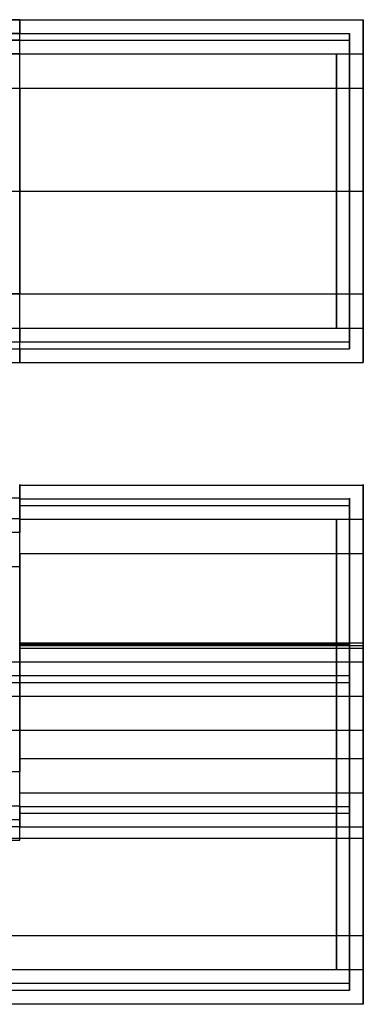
# Model space of a CAD drawing. Header units: millimetres. Extents: x 0 to 20, y -30 to 115.
# Tile 48 of 78: x 12.5 to 15, y 52.91 to 60.09. Entities that reach past the tile are written whole.
import ezdxf

# ---------------------------------------------------------------- set-up
doc = ezdxf.new("R2010")
doc.units = ezdxf.units.MM
doc.header["$MEASUREMENT"] = 0
doc.layers.add('Default', color=7, linetype='Continuous', true_color=0x000000)

msp = doc.modelspace()

# ---------------------------------------------------------------- linework, layer by layer
at = {"layer": 'Default'}
for points, degree in [([(0, 60.0859, 188.8262), (7.5, 60.0859, 188.8262), (15, 60.0859, 188.8262)], 2), ([(12.4979, 60.0859, 173.1021), (7.4989, 60.0859, 173.1021), (2.5, 60.0859, 173.1021)], 2), ([(12.4979, 60.0859, 171.8262), (12.4979, 60.0859, 172.4642), (12.4979, 60.0859, 173.1021)], 2), ([(12.4979, 60.0859, 171.8262), (13.7489, 60.0859, 171.8262), (15, 60.0859, 171.8262)], 2), ([(12.4979, 60.0859, 171.8262), (12.4979, 60.0359, 171.8262), (12.4979, 59.9859, 171.8262)], 2), ([(12.4979, 60.0859, 173.1021), (12.4979, 60.0359, 173.1021), (12.4979, 59.9859, 173.1021)], 2), ([(15, 60.0859, 171.8262), (15, 60.0859, 180.3262), (15, 60.0859, 188.8262)], 2), ([(0.1, 59.9859, 188.8262), (5.0333, 59.9859, 188.8262), (9.9667, 59.9859, 188.8262), (14.9, 59.9859, 188.8262)], 3), ([(12.4979, 59.9859, 173.1021), (7.4989, 59.9859, 173.1021), (2.5, 59.9859, 173.1021)], 2), ([(12.4979, 59.9859, 171.8262), (13.2986, 59.9859, 171.8262), (14.0993, 59.9859, 171.8262), (14.9, 59.9859, 171.8262)], 3), ([(12.4979, 59.9859, 171.8262), (12.4979, 59.9859, 172.4642), (12.4979, 59.9859, 173.1021)], 2), ([(14.9, 59.9859, 188.8262), (14.9, 59.9859, 180.3262), (14.9, 59.9859, 171.8262)], 2), ([(0.1, 59.9359, 188.8262), (5.0333, 59.9359, 188.8262), (9.9667, 59.9359, 188.8262), (14.9, 59.9359, 188.8262)], 3), ([(12.4979, 59.9359, 173.1021), (7.4989, 59.9359, 173.1021), (2.5, 59.9359, 173.1021)], 2), ([(12.4979, 59.9359, 171.8262), (13.2986, 59.9359, 171.8262), (14.0993, 59.9359, 171.8262), (14.9, 59.9359, 171.8262)], 3), ([(12.4979, 59.8359, 171.8262), (12.4979, 59.8859, 171.8262), (12.4979, 59.9359, 171.8262)], 2), ([(12.4979, 59.8359, 173.1021), (12.4979, 59.8859, 173.1021), (12.4979, 59.9359, 173.1021)], 2), ([(12.4979, 59.9359, 171.8262), (12.4979, 59.9359, 172.4642), (12.4979, 59.9359, 173.1021)], 2), ([(14.9, 59.9359, 188.8262), (14.9, 59.9359, 180.3262), (14.9, 59.9359, 171.8262)], 2), ([(0, 59.8359, 188.8262), (7.5, 59.8359, 188.8262), (15, 59.8359, 188.8262)], 2), ([(0.1957, 59.8359, 188.8262), (7.5, 59.8359, 188.8262), (14.8043, 59.8359, 188.8262)], 2), ([(12.4979, 59.8359, 173.1021), (7.4989, 59.8359, 173.1021), (2.5, 59.8359, 173.1021)], 2), ([(12.4979, 59.8359, 173.1021), (7.4989, 59.8359, 173.1021), (2.5, 59.8359, 173.1021)], 2), ([(12.4979, 59.8359, 171.8262), (12.4979, 59.8359, 172.4642), (12.4979, 59.8359, 173.1021)], 2), ([(12.4979, 59.8359, 171.8262), (13.7489, 59.8359, 171.8262), (15, 59.8359, 171.8262)], 2), ([(12.4979, 59.8359, 171.8262), (12.4979, 59.8359, 172.4642), (12.4979, 59.8359, 173.1021)], 2), ([(12.4979, 59.8359, 171.8262), (13.6511, 59.8359, 171.8262), (14.8043, 59.8359, 171.8262)], 2), ([(14.8043, 59.8359, 188.8262), (14.8043, 59.8359, 180.3262), (14.8043, 59.8359, 171.8262)], 2), ([(15, 59.8359, 188.8262), (15, 59.8359, 180.3262), (15, 59.8359, 171.8262)], 2), ([(0, 59.5859, 188.8262), (7.5, 59.5859, 188.8262), (15, 59.5859, 188.8262)], 2), ([(0.1957, 59.5859, 188.8262), (7.5, 59.5859, 188.8262), (14.8043, 59.5859, 188.8262)], 2), ([(2.5, 59.5859, 173.1021), (7.4989, 59.5859, 173.1021), (12.4979, 59.5859, 173.1021)], 2), ([(2.5, 59.5859, 173.1021), (7.4989, 59.5859, 173.1021), (12.4979, 59.5859, 173.1021)], 2), ([(12.4979, 59.5859, 173.1021), (12.4979, 59.5859, 172.4642), (12.4979, 59.5859, 171.8262)], 2), ([(12.4979, 59.5859, 171.8262), (13.6511, 59.5859, 171.8262), (14.8043, 59.5859, 171.8262)], 2), ([(12.4979, 59.5859, 173.1021), (12.4979, 59.5859, 172.4642), (12.4979, 59.5859, 171.8262)], 2), ([(12.4979, 59.5859, 171.8262), (13.7489, 59.5859, 171.8262), (15, 59.5859, 171.8262)], 2), ([(14.8043, 59.5859, 171.8262), (14.8043, 59.5859, 180.3262), (14.8043, 59.5859, 188.8262)], 2), ([(15, 59.5859, 171.8262), (15, 59.5859, 180.3262), (15, 59.5859, 188.8262)], 2), ([(0, 58.8359, 189.3262), (7.5, 58.8359, 189.3262), (15, 58.8359, 189.3262)], 2), ([(12.4979, 58.8359, 170.5762), (13.7489, 58.8359, 170.5762), (15, 58.8359, 170.5762)], 2), ([(12.4979, 58.8359, 170.8262), (13.7489, 58.8359, 170.8262), (15, 58.8359, 170.8262)], 2), ([(12.4979, 58.8359, 170.6762), (13.2986, 58.8359, 170.6762), (14.0993, 58.8359, 170.6762), (14.9, 58.8359, 170.6762)], 3), ([(12.4979, 58.8359, 170.7262), (13.2986, 58.8359, 170.7262), (14.0993, 58.8359, 170.7262), (14.9, 58.8359, 170.7262)], 3), ([(12.4979, 58.8359, 170.6762), (12.4979, 58.8359, 170.6262), (12.4979, 58.8359, 170.5762)], 2), ([(12.4979, 58.8359, 170.7262), (12.4979, 58.8359, 170.7762), (12.4979, 58.8359, 170.8262)], 2), ([(12.4979, 58.8359, 170.8262), (13.6511, 58.8359, 170.8262), (14.8043, 58.8359, 170.8262)], 2), ([(12.4979, 58.8359, 171.0762), (13.6511, 58.8359, 171.0762), (14.8043, 58.8359, 171.0762)], 2), ([(12.4979, 58.8359, 171.0762), (13.7489, 58.8359, 171.0762), (15, 58.8359, 171.0762)], 2), ([(0, 58.0859, 188.8262), (7.5, 58.0859, 188.8262), (15, 58.0859, 188.8262)], 2), ([(0.1957, 58.0859, 188.8262), (7.5, 58.0859, 188.8262), (14.8043, 58.0859, 188.8262)], 2), ([(12.4979, 58.0859, 173.1021), (7.4989, 58.0859, 173.1021), (2.5, 58.0859, 173.1021)], 2), ([(12.4979, 58.0859, 173.1021), (7.4989, 58.0859, 173.1021), (2.5, 58.0859, 173.1021)], 2), ([(12.4979, 58.0859, 171.8262), (12.4979, 58.0859, 172.4642), (12.4979, 58.0859, 173.1021)], 2), ([(12.4979, 58.0859, 171.8262), (13.6511, 58.0859, 171.8262), (14.8043, 58.0859, 171.8262)], 2), ([(12.4979, 58.0859, 171.8262), (12.4979, 58.0859, 172.4642), (12.4979, 58.0859, 173.1021)], 2), ([(12.4979, 58.0859, 171.8262), (13.7489, 58.0859, 171.8262), (15, 58.0859, 171.8262)], 2), ([(14.8043, 58.0859, 188.8262), (14.8043, 58.0859, 180.3262), (14.8043, 58.0859, 171.8262)], 2), ([(15, 58.0859, 188.8262), (15, 58.0859, 180.3262), (15, 58.0859, 171.8262)], 2), ([(0, 57.8359, 188.8262), (7.5, 57.8359, 188.8262), (15, 57.8359, 188.8262)], 2), ([(0.1957, 57.8359, 188.8262), (7.5, 57.8359, 188.8262), (14.8043, 57.8359, 188.8262)], 2), ([(2.5, 57.8359, 173.1021), (7.4989, 57.8359, 173.1021), (12.4979, 57.8359, 173.1021)], 2), ([(2.5, 57.8359, 173.1021), (7.4989, 57.8359, 173.1021), (12.4979, 57.8359, 173.1021)], 2), ([(12.4979, 57.8359, 173.1021), (12.4979, 57.8359, 172.4642), (12.4979, 57.8359, 171.8262)], 2), ([(12.4979, 57.8359, 171.8262), (13.7489, 57.8359, 171.8262), (15, 57.8359, 171.8262)], 2), ([(12.4979, 57.7359, 171.8262), (12.4979, 57.7859, 171.8262), (12.4979, 57.8359, 171.8262)], 2), ([(12.4979, 57.8359, 173.1021), (12.4979, 57.7859, 173.1021), (12.4979, 57.7359, 173.1021)], 2), ([(12.4979, 57.8359, 173.1021), (12.4979, 57.8359, 172.4642), (12.4979, 57.8359, 171.8262)], 2), ([(12.4979, 57.8359, 171.8262), (13.6511, 57.8359, 171.8262), (14.8043, 57.8359, 171.8262)], 2), ([(14.8043, 57.8359, 171.8262), (14.8043, 57.8359, 180.3262), (14.8043, 57.8359, 188.8262)], 2), ([(15, 57.8359, 171.8262), (15, 57.8359, 180.3262), (15, 57.8359, 188.8262)], 2), ([(0.1, 57.7359, 188.8262), (5.0333, 57.7359, 188.8262), (9.9667, 57.7359, 188.8262), (14.9, 57.7359, 188.8262)], 3), ([(2.5, 57.7359, 173.1021), (7.4989, 57.7359, 173.1021), (12.4979, 57.7359, 173.1021)], 2), ([(12.4979, 57.7359, 171.8262), (13.2986, 57.7359, 171.8262), (14.0993, 57.7359, 171.8262), (14.9, 57.7359, 171.8262)], 3), ([(12.4979, 57.7359, 173.1021), (12.4979, 57.7359, 172.4642), (12.4979, 57.7359, 171.8262)], 2), ([(14.9, 57.7359, 171.8262), (14.9, 57.7359, 180.3262), (14.9, 57.7359, 188.8262)], 2), ([(0.1, 57.6859, 188.8262), (5.0333, 57.6859, 188.8262), (9.9667, 57.6859, 188.8262), (14.9, 57.6859, 188.8262)], 3), ([(2.5, 57.6859, 173.1021), (7.4989, 57.6859, 173.1021), (12.4979, 57.6859, 173.1021)], 2), ([(12.4979, 57.6859, 171.8262), (13.2986, 57.6859, 171.8262), (14.0993, 57.6859, 171.8262), (14.9, 57.6859, 171.8262)], 3), ([(12.4979, 57.6859, 171.8262), (12.4979, 57.6359, 171.8262), (12.4979, 57.5859, 171.8262)], 2), ([(12.4979, 57.5859, 173.1021), (12.4979, 57.6359, 173.1021), (12.4979, 57.6859, 173.1021)], 2), ([(12.4979, 57.6859, 173.1021), (12.4979, 57.6859, 172.4642), (12.4979, 57.6859, 171.8262)], 2), ([(14.9, 57.6859, 171.8262), (14.9, 57.6859, 180.3262), (14.9, 57.6859, 188.8262)], 2), ([(0, 57.5859, 188.8262), (7.5, 57.5859, 188.8262), (15, 57.5859, 188.8262)], 2), ([(2.5, 57.5859, 173.1021), (7.4989, 57.5859, 173.1021), (12.4979, 57.5859, 173.1021)], 2), ([(12.4979, 57.5859, 173.1021), (12.4979, 57.5859, 172.4642), (12.4979, 57.5859, 171.8262)], 2), ([(12.4979, 57.5859, 171.8262), (13.7489, 57.5859, 171.8262), (15, 57.5859, 171.8262)], 2), ([(15, 57.5859, 188.8262), (15, 57.5859, 180.3262), (15, 57.5859, 171.8262)], 2), ([(12.4979, 56.6931, 212.8712), (12.4979, 56.6447, 213.5073), (12.4979, 56.5963, 214.1435)], 2), ([(12.4979, 56.6931, 212.8712), (13.7489, 56.6931, 212.8712), (15, 56.6931, 212.8712)], 2), ([(12.4979, 56.6931, 212.8712), (12.4979, 56.6432, 212.8674), (12.4979, 56.5934, 212.8636)], 2), ([(15, 56.6931, 212.8712), (15, 56.0482, 221.3467), (15, 55.4032, 229.8222)], 2), ([(12.4979, 56.5963, 214.1435), (7.4989, 56.5963, 214.1435), (2.5, 56.5963, 214.1435)], 2), ([(12.4979, 56.5963, 214.1435), (12.4979, 56.5464, 214.1397), (12.4979, 56.4966, 214.1359)], 2), ([(12.4979, 56.5934, 212.8636), (13.2986, 56.5934, 212.8636), (14.0993, 56.5934, 212.8636), (14.9, 56.5934, 212.8636)], 3), ([(12.4979, 56.5934, 212.8636), (12.4979, 56.545, 213.4997), (12.4979, 56.4966, 214.1359)], 2), ([(14.9, 55.3035, 229.8146), (14.9, 55.9484, 221.3391), (14.9, 56.5934, 212.8636)], 2), ([(12.4979, 56.5435, 212.8598), (13.2986, 56.5435, 212.8598), (14.0993, 56.5435, 212.8598), (14.9, 56.5435, 212.8598)], 3), ([(12.4979, 56.4438, 212.8522), (12.4979, 56.4937, 212.856), (12.4979, 56.5435, 212.8598)], 2), ([(12.4979, 56.5435, 212.8598), (12.4979, 56.4951, 213.4959), (12.4979, 56.4467, 214.1321)], 2), ([(14.9, 55.2537, 229.8108), (14.9, 55.8986, 221.3353), (14.9, 56.5435, 212.8598)], 2), ([(12.4979, 56.4467, 214.1321), (7.4989, 56.4467, 214.1321), (2.5, 56.4467, 214.1321)], 2), ([(12.4979, 56.347, 214.1245), (12.4979, 56.3968, 214.1283), (12.4979, 56.4467, 214.1321)], 2), ([(12.4979, 56.4438, 212.8522), (12.4979, 56.3954, 213.4884), (12.4979, 56.347, 214.1245)], 2), ([(12.4979, 56.4438, 212.8522), (13.7489, 56.4438, 212.8522), (15, 56.4438, 212.8522)], 2), ([(12.4979, 56.4438, 212.8522), (12.4979, 56.3954, 213.4884), (12.4979, 56.347, 214.1245)], 2), ([(12.4979, 56.4438, 212.8522), (13.6511, 56.4438, 212.8522), (14.8043, 56.4438, 212.8522)], 2), ([(14.8043, 55.1539, 229.8032), (14.8043, 55.7989, 221.3277), (14.8043, 56.4438, 212.8522)], 2), ([(15, 55.1539, 229.8032), (15, 55.7989, 221.3277), (15, 56.4438, 212.8522)], 2), ([(12.4979, 56.347, 214.1245), (7.4989, 56.347, 214.1245), (2.5, 56.347, 214.1245)], 2), ([(12.4979, 56.347, 214.1245), (7.4989, 56.347, 214.1245), (2.5, 56.347, 214.1245)], 2), ([(12.4979, 56.0977, 214.1055), (12.4979, 56.1461, 213.4694), (12.4979, 56.1945, 212.8333)], 2), ([(12.4979, 56.1945, 212.8333), (13.6511, 56.1945, 212.8333), (14.8043, 56.1945, 212.8333)], 2), ([(12.4979, 56.0977, 214.1055), (12.4979, 56.1461, 213.4694), (12.4979, 56.1945, 212.8333)], 2), ([(12.4979, 56.1945, 212.8333), (13.7489, 56.1945, 212.8333), (15, 56.1945, 212.8333)], 2), ([(14.8043, 56.1945, 212.8333), (14.8043, 55.5496, 221.3088), (14.8043, 54.9047, 229.7843)], 2), ([(15, 56.1945, 212.8333), (15, 55.5496, 221.3088), (15, 54.9047, 229.7843)], 2), ([(2.5, 56.0977, 214.1055), (7.4989, 56.0977, 214.1055), (12.4979, 56.0977, 214.1055)], 2), ([(2.5, 56.0977, 214.1055), (7.4989, 56.0977, 214.1055), (12.4979, 56.0977, 214.1055)], 2), ([(12.4979, 55.5415, 211.53), (13.7489, 55.5415, 211.53), (15, 55.5415, 211.53)], 2), ([(12.4979, 55.5339, 211.6297), (12.4979, 55.5377, 211.5798), (12.4979, 55.5415, 211.53)], 2), ([(12.4979, 55.5339, 211.6297), (13.2986, 55.5339, 211.6297), (14.0993, 55.5339, 211.6297), (14.9, 55.5339, 211.6297)], 3), ([(12.4979, 55.5301, 211.6795), (13.2986, 55.5301, 211.6795), (14.0993, 55.5301, 211.6795), (14.9, 55.5301, 211.6795)], 3), ([(12.4979, 55.5301, 211.6795), (12.4979, 55.5263, 211.7294), (12.4979, 55.5226, 211.7792)], 2), ([(12.4979, 55.5226, 211.7792), (13.7489, 55.5226, 211.7792), (15, 55.5226, 211.7792)], 2), ([(12.4979, 55.5226, 211.7792), (13.6511, 55.5226, 211.7792), (14.8043, 55.5226, 211.7792)], 2), ([(12.4979, 55.5036, 212.0285), (13.6511, 55.5036, 212.0285), (14.8043, 55.5036, 212.0285)], 2), ([(12.4979, 55.5036, 212.0285), (13.7489, 55.5036, 212.0285), (15, 55.5036, 212.0285)], 2), ([(0, 55.4032, 229.8222), (7.5, 55.4032, 229.8222), (15, 55.4032, 229.8222)], 2), ([(0.1, 55.3035, 229.8146), (5.0333, 55.3035, 229.8146), (9.9667, 55.3035, 229.8146), (14.9, 55.3035, 229.8146)], 3), ([(0.1, 55.2537, 229.8108), (5.0333, 55.2537, 229.8108), (9.9667, 55.2537, 229.8108), (14.9, 55.2537, 229.8108)], 3), ([(0, 55.1539, 229.8032), (7.5, 55.1539, 229.8032), (15, 55.1539, 229.8032)], 2), ([(0.1957, 55.1539, 229.8032), (7.5, 55.1539, 229.8032), (14.8043, 55.1539, 229.8032)], 2), ([(0, 54.9047, 229.7843), (7.5, 54.9047, 229.7843), (15, 54.9047, 229.7843)], 2), ([(0.1957, 54.9047, 229.7843), (7.5, 54.9047, 229.7843), (14.8043, 54.9047, 229.7843)], 2), ([(12.4979, 54.6988, 212.7194), (12.4979, 54.6504, 213.3556), (12.4979, 54.602, 213.9917)], 2), ([(12.4979, 54.6988, 212.7194), (13.6511, 54.6988, 212.7194), (14.8043, 54.6988, 212.7194)], 2), ([(12.4979, 54.6988, 212.7194), (12.4979, 54.6504, 213.3556), (12.4979, 54.602, 213.9917)], 2), ([(12.4979, 54.6988, 212.7194), (13.7489, 54.6988, 212.7194), (15, 54.6988, 212.7194)], 2), ([(14.8043, 53.409, 229.6704), (14.8043, 54.0539, 221.1949), (14.8043, 54.6988, 212.7194)], 2), ([(15, 53.409, 229.6704), (15, 54.0539, 221.1949), (15, 54.6988, 212.7194)], 2), ([(12.4979, 54.602, 213.9917), (7.4989, 54.602, 213.9917), (2.5, 54.602, 213.9917)], 2), ([(12.4979, 54.602, 213.9917), (7.4989, 54.602, 213.9917), (2.5, 54.602, 213.9917)], 2), ([(12.4979, 54.3528, 213.9727), (12.4979, 54.4012, 213.3366), (12.4979, 54.4496, 212.7005)], 2), ([(12.4979, 54.4496, 212.7005), (13.7489, 54.4496, 212.7005), (15, 54.4496, 212.7005)], 2), ([(12.4979, 54.3499, 212.6929), (12.4979, 54.3997, 212.6967), (12.4979, 54.4496, 212.7005)], 2), ([(12.4979, 54.3528, 213.9727), (12.4979, 54.4012, 213.3366), (12.4979, 54.4496, 212.7005)], 2), ([(12.4979, 54.4496, 212.7005), (13.6511, 54.4496, 212.7005), (14.8043, 54.4496, 212.7005)], 2), ([(14.8043, 54.4496, 212.7005), (14.8043, 53.8046, 221.176), (14.8043, 53.1597, 229.6515)], 2), ([(15, 54.4496, 212.7005), (15, 53.8046, 221.176), (15, 53.1597, 229.6515)], 2), ([(2.5, 54.3528, 213.9727), (7.4989, 54.3528, 213.9727), (12.4979, 54.3528, 213.9727)], 2), ([(2.5, 54.3528, 213.9727), (7.4989, 54.3528, 213.9727), (12.4979, 54.3528, 213.9727)], 2), ([(12.4979, 54.3528, 213.9727), (12.4979, 54.3029, 213.969), (12.4979, 54.253, 213.9652)], 2), ([(12.4979, 54.3499, 212.6929), (13.2986, 54.3499, 212.6929), (14.0993, 54.3499, 212.6929), (14.9, 54.3499, 212.6929)], 3), ([(12.4979, 54.253, 213.9652), (12.4979, 54.3014, 213.329), (12.4979, 54.3499, 212.6929)], 2), ([(14.9, 54.3499, 212.6929), (14.9, 53.7049, 221.1684), (14.9, 53.06, 229.6439)], 2), ([(12.4979, 54.3, 212.6891), (13.2986, 54.3, 212.6891), (14.0993, 54.3, 212.6891), (14.9, 54.3, 212.6891)], 3), ([(12.4979, 54.3, 212.6891), (12.4979, 54.2501, 212.6853), (12.4979, 54.2003, 212.6815)], 2), ([(12.4979, 54.2032, 213.9614), (12.4979, 54.2516, 213.3252), (12.4979, 54.3, 212.6891)], 2), ([(14.9, 54.3, 212.6891), (14.9, 53.6551, 221.1646), (14.9, 53.0101, 229.6401)], 2), ([(2.5, 54.253, 213.9652), (7.4989, 54.253, 213.9652), (12.4979, 54.253, 213.9652)], 2), ([(2.5, 54.2032, 213.9614), (7.4989, 54.2032, 213.9614), (12.4979, 54.2032, 213.9614)], 2), ([(12.4979, 54.1035, 213.9538), (12.4979, 54.1533, 213.9576), (12.4979, 54.2032, 213.9614)], 2), ([(12.4979, 54.1035, 213.9538), (12.4979, 54.1519, 213.3176), (12.4979, 54.2003, 212.6815)], 2), ([(12.4979, 54.2003, 212.6815), (13.7489, 54.2003, 212.6815), (15, 54.2003, 212.6815)], 2), ([(15, 52.9104, 229.6325), (15, 53.5554, 221.157), (15, 54.2003, 212.6815)], 2), ([(0, 54.1189, 230.2259), (7.5, 54.1189, 230.2259), (15, 54.1189, 230.2259)], 2), ([(2.5, 54.1035, 213.9538), (7.4989, 54.1035, 213.9538), (12.4979, 54.1035, 213.9538)], 2), ([(0, 53.409, 229.6704), (7.5, 53.409, 229.6704), (15, 53.409, 229.6704)], 2), ([(0.1957, 53.409, 229.6704), (7.5, 53.409, 229.6704), (14.8043, 53.409, 229.6704)], 2), ([(0, 53.1597, 229.6515), (7.5, 53.1597, 229.6515), (15, 53.1597, 229.6515)], 2), ([(0.1957, 53.1597, 229.6515), (7.5, 53.1597, 229.6515), (14.8043, 53.1597, 229.6515)], 2), ([(0.1, 53.06, 229.6439), (5.0333, 53.06, 229.6439), (9.9667, 53.06, 229.6439), (14.9, 53.06, 229.6439)], 3), ([(0.1, 53.0101, 229.6401), (5.0333, 53.0101, 229.6401), (9.9667, 53.0101, 229.6401), (14.9, 53.0101, 229.6401)], 3), ([(0, 52.9104, 229.6325), (7.5, 52.9104, 229.6325), (15, 52.9104, 229.6325)], 2)]:
    msp.add_open_spline(points, degree=degree, dxfattribs=at)
for points, weights in [([(12.4979, 58.8359, 170.5762), (12.4979, 60.0859, 170.5762), (12.4979, 60.0859, 171.8262)], [1, 0.707106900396, 1]), ([(15, 58.8359, 170.5762), (15, 60.0859, 170.5762), (15, 60.0859, 171.8262)], [1, 0.707106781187, 1]), ([(12.4979, 58.8359, 170.6762), (12.4979, 59.9859, 170.6762), (12.4979, 59.9859, 171.8262)], [1, 0.707106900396, 1]), ([(14.9, 59.9859, 171.8262), (14.9, 59.9859, 170.6762), (14.9, 58.8359, 170.6762)], [1, 0.707106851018, 0.999999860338]), ([(12.4979, 58.8359, 170.7262), (12.4979, 59.9359, 170.7262), (12.4979, 59.9359, 171.8262)], [1, 0.707106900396, 1]), ([(14.9, 59.9359, 171.8262), (14.9, 59.9359, 170.7262), (14.9, 58.8359, 170.7262)], [0.999999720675, 0.70710699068, 0.999999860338]), ([(12.4979, 58.8359, 170.8262), (12.4979, 59.8359, 170.8262), (12.4979, 59.8359, 171.8262)], [1, 0.707106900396, 1]), ([(12.4979, 58.8359, 170.8262), (12.4979, 59.8359, 170.8262), (12.4979, 59.8359, 171.8262)], [0.999999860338, 0.707106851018, 1]), ([(14.8043, 59.8359, 171.8262), (14.8043, 59.8359, 170.8262), (14.8043, 58.8359, 170.8262)], [1, 0.707106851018, 0.999999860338]), ([(15, 59.8359, 171.8262), (15, 59.8359, 170.8262), (15, 58.8359, 170.8262)], [1, 0.707106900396, 1]), ([(12.4979, 59.5859, 171.8262), (12.4979, 59.5859, 171.0762), (12.4979, 58.8359, 171.0762)], [0.999999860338, 0.707106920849, 0.999999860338]), ([(12.4979, 59.5859, 171.8262), (12.4979, 59.5859, 171.0762), (12.4979, 58.8359, 171.0762)], [0.999999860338, 0.707106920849, 0.999999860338]), ([(14.8043, 58.8359, 171.0762), (14.8043, 59.5859, 171.0762), (14.8043, 59.5859, 171.8262)], [0.999999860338, 0.707106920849, 0.999999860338]), ([(15, 58.8359, 171.0762), (15, 59.5859, 171.0762), (15, 59.5859, 171.8262)], [0.999999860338, 0.707106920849, 0.999999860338]), ([(12.4979, 57.5859, 171.8262), (12.4979, 57.5859, 170.5762), (12.4979, 58.8359, 170.5762)], [1, 0.707106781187, 1]), ([(12.4979, 57.6859, 171.8262), (12.4979, 57.6859, 170.6762), (12.4979, 58.8359, 170.6762)], [1, 0.707106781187, 1]), ([(12.4979, 57.8359, 171.8262), (12.4979, 57.8359, 170.8262), (12.4979, 58.8359, 170.8262)], [1, 0.707106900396, 1]), ([(12.4979, 57.7359, 171.8262), (12.4979, 57.7359, 170.7262), (12.4979, 58.8359, 170.7262)], [1, 0.707106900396, 1]), ([(12.4979, 57.8359, 171.8262), (12.4979, 57.8359, 170.8262), (12.4979, 58.8359, 170.8262)], [0.999999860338, 0.707106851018, 1]), ([(12.4979, 58.8359, 171.0762), (12.4979, 58.0859, 171.0762), (12.4979, 58.0859, 171.8262)], [1, 0.707106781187, 1]), ([(12.4979, 58.8359, 171.0762), (12.4979, 58.0859, 171.0762), (12.4979, 58.0859, 171.8262)], [0.999999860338, 0.707106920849, 0.999999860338]), ([(14.8043, 58.8359, 170.8262), (14.8043, 57.8359, 170.8262), (14.8043, 57.8359, 171.8262)], [1, 0.707106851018, 0.999999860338]), ([(14.8043, 58.0859, 171.8262), (14.8043, 58.0859, 171.0762), (14.8043, 58.8359, 171.0762)], [1, 0.707106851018, 0.999999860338]), ([(14.9, 58.8359, 170.6762), (14.9, 57.6859, 170.6762), (14.9, 57.6859, 171.8262)], [0.999999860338, 0.707106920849, 0.999999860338]), ([(14.9, 58.8359, 170.7262), (14.9, 57.7359, 170.7262), (14.9, 57.7359, 171.8262)], [0.999999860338, 0.707106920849, 0.999999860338]), ([(15, 57.5859, 171.8262), (15, 57.5859, 170.5762), (15, 58.8359, 170.5762)], [1, 0.707106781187, 1]), ([(15, 58.8359, 170.8262), (15, 57.8359, 170.8262), (15, 57.8359, 171.8262)], [1, 0.707106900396, 1]), ([(15, 58.0859, 171.8262), (15, 58.0859, 171.0762), (15, 58.8359, 171.0762)], [1, 0.707106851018, 0.999999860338]), ([(12.4979, 55.5415, 211.53), (12.4979, 56.7879, 211.6248), (12.4979, 56.6931, 212.8712)], [1, 0.707106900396, 1]), ([(15, 55.5415, 211.53), (15, 56.7879, 211.6248), (15, 56.6931, 212.8712)], [1, 0.707106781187, 1]), ([(12.4979, 55.5339, 211.6297), (12.4979, 56.6806, 211.7169), (12.4979, 56.5934, 212.8636)], [1, 0.707106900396, 1]), ([(14.9, 56.5934, 212.8636), (14.9, 56.6806, 211.7169), (14.9, 55.5339, 211.6297)], [1, 0.707106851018, 0.999999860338]), ([(12.4979, 55.5301, 211.6795), (12.4979, 56.627, 211.763), (12.4979, 56.5435, 212.8598)], [1, 0.707106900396, 1]), ([(14.9, 56.5435, 212.8598), (14.9, 56.627, 211.763), (14.9, 55.5301, 211.6795)], [0.999999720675, 0.70710699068, 0.999999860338]), ([(12.4979, 55.5226, 211.7792), (12.4979, 56.5197, 211.8551), (12.4979, 56.4438, 212.8522)], [1, 0.707106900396, 1]), ([(12.4979, 55.5226, 211.7792), (12.4979, 56.5197, 211.8551), (12.4979, 56.4438, 212.8522)], [0.999999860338, 0.707106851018, 1]), ([(14.8043, 56.4438, 212.8522), (14.8043, 56.5197, 211.8551), (14.8043, 55.5226, 211.7792)], [1, 0.707106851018, 0.999999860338]), ([(15, 56.4438, 212.8522), (15, 56.5197, 211.8551), (15, 55.5226, 211.7792)], [1, 0.707106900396, 1]), ([(12.4979, 56.1945, 212.8333), (12.4979, 56.2514, 212.0854), (12.4979, 55.5036, 212.0285)], [0.999999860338, 0.707106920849, 0.999999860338]), ([(12.4979, 56.1945, 212.8333), (12.4979, 56.2514, 212.0854), (12.4979, 55.5036, 212.0285)], [0.999999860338, 0.707106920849, 0.999999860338]), ([(14.8043, 55.5036, 212.0285), (14.8043, 56.2514, 212.0854), (14.8043, 56.1945, 212.8333)], [0.999999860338, 0.707106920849, 0.999999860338]), ([(15, 55.5036, 212.0285), (15, 56.2514, 212.0854), (15, 56.1945, 212.8333)], [0.999999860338, 0.707106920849, 0.999999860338]), ([(12.4979, 54.2003, 212.6815), (12.4979, 54.2951, 211.4351), (12.4979, 55.5415, 211.53)], [1, 0.707106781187, 1]), ([(12.4979, 54.3, 212.6891), (12.4979, 54.3872, 211.5424), (12.4979, 55.5339, 211.6297)], [1, 0.707106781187, 1]), ([(12.4979, 54.3499, 212.6929), (12.4979, 54.4333, 211.5961), (12.4979, 55.5301, 211.6795)], [1, 0.707106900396, 1]), ([(12.4979, 54.4496, 212.7005), (12.4979, 54.5254, 211.7034), (12.4979, 55.5226, 211.7792)], [1, 0.707106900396, 1]), ([(12.4979, 54.4496, 212.7005), (12.4979, 54.5254, 211.7034), (12.4979, 55.5226, 211.7792)], [0.999999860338, 0.707106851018, 1]), ([(12.4979, 55.5036, 212.0285), (12.4979, 54.7557, 211.9716), (12.4979, 54.6988, 212.7194)], [1, 0.707106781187, 1]), ([(12.4979, 55.5036, 212.0285), (12.4979, 54.7557, 211.9716), (12.4979, 54.6988, 212.7194)], [0.999999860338, 0.707106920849, 0.999999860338]), ([(14.8043, 55.5226, 211.7792), (14.8043, 54.5254, 211.7034), (14.8043, 54.4496, 212.7005)], [1, 0.707106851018, 0.999999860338]), ([(14.8043, 54.6988, 212.7194), (14.8043, 54.7557, 211.9716), (14.8043, 55.5036, 212.0285)], [1, 0.707106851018, 0.999999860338]), ([(14.9, 55.5339, 211.6297), (14.9, 54.3872, 211.5424), (14.9, 54.3, 212.6891)], [0.999999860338, 0.707106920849, 0.999999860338]), ([(14.9, 55.5301, 211.6795), (14.9, 54.4333, 211.5961), (14.9, 54.3499, 212.6929)], [0.999999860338, 0.707106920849, 0.999999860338]), ([(15, 54.2003, 212.6815), (15, 54.2951, 211.4351), (15, 55.5415, 211.53)], [1, 0.707106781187, 1]), ([(15, 55.5226, 211.7792), (15, 54.5254, 211.7034), (15, 54.4496, 212.7005)], [1, 0.707106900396, 1]), ([(15, 54.6988, 212.7194), (15, 54.7557, 211.9716), (15, 55.5036, 212.0285)], [1, 0.707106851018, 0.999999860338])]:
    msp.add_rational_spline(points, weights, degree=2, dxfattribs=at)
for points, weights, knots in [([(15, 60.0859, 188.8262), (15, 60.0859, 190.0762), (15, 58.8359, 190.0762), (15, 57.5859, 190.0762), (15, 57.5859, 188.8262)], [1, 0.707106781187, 1, 0.707106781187, 1], [18.570796, 18.570796, 18.570796, 20.141593, 20.141593, 21.712389, 21.712389, 21.712389]), ([(14.9, 57.6859, 188.8262), (14.9, 57.6859, 189.9762), (14.9, 58.8359, 189.9762), (14.9, 59.9859, 189.9762), (14.9, 59.9859, 188.8262)], [1, 0.707106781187, 1, 0.707106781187, 1], [-21.712389, -21.712389, -21.712389, -20.141593, -20.141593, -18.570796, -18.570796, -18.570796]), ([(14.9, 57.7359, 188.8262), (14.9, 57.7359, 189.9262), (14.9, 58.8359, 189.9262), (14.9, 59.9359, 189.9262), (14.9, 59.9359, 188.8262)], [1, 0.707106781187, 1, 0.707106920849, 0.999999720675], [-20.865739, -20.865739, -20.865739, -19.356194, -19.356194, -17.84665, -17.84665, -17.84665]), ([(14.8043, 57.8359, 188.8262), (14.8043, 57.8359, 189.8262), (14.8043, 58.8359, 189.8262), (14.8043, 59.8359, 189.8262), (14.8043, 59.8359, 188.8262)], [1, 0.707106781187, 1, 0.707106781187, 1], [-20.865739, -20.865739, -20.865739, -19.356194, -19.356194, -17.84665, -17.84665, -17.84665]), ([(15, 57.8359, 188.8262), (15, 57.8359, 189.8262), (15, 58.8359, 189.8262), (15, 59.8359, 189.8262), (15, 59.8359, 188.8262)], [1, 0.707106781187, 1, 0.707106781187, 1], [-20.865739, -20.865739, -20.865739, -19.356194, -19.356194, -17.84665, -17.84665, -17.84665]), ([(14.8043, 59.5859, 188.8262), (14.8043, 59.5859, 189.5762), (14.8043, 58.8359, 189.5762), (14.8043, 58.0859, 189.5762), (14.8043, 58.0859, 188.8262)], [0.999999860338, 0.707106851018, 1, 0.707106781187, 1], [-61.271428, -61.271428, -61.271428, -59.63938, -59.63938, -58.007332, -58.007332, -58.007332]), ([(15, 59.5859, 188.8262), (15, 59.5859, 189.5762), (15, 58.8359, 189.5762), (15, 58.0859, 189.5762), (15, 58.0859, 188.8262)], [0.999999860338, 0.707106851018, 1, 0.707106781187, 1], [-61.271428, -61.271428, -61.271428, -59.63938, -59.63938, -58.007332, -58.007332, -58.007332]), ([(15, 58.8359, 189.3262), (15, 59.3359, 189.3262), (15, 59.3359, 188.8262), (15, 59.3359, 188.3262), (15, 58.8359, 188.3262), (15, 58.3359, 188.3262), (15, 58.3359, 188.8262), (15, 58.3359, 189.3262), (15, 58.8359, 189.3262)], [1, 0.707106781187, 1, 0.707106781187, 1, 0.707106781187, 1, 0.707106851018, 0.999999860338], [0, 0, 0, 1.178097, 1.178097, 2.356195, 2.356195, 3.534292, 3.534292, 4.712389, 4.712389, 4.712389]), ([(15, 55.4032, 229.8222), (15, 55.3084, 231.0686), (15, 54.062, 230.9737), (15, 52.8156, 230.8789), (15, 52.9104, 229.6325)], [1, 0.707106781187, 1, 0.707106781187, 1], [18.570796, 18.570796, 18.570796, 20.141593, 20.141593, 21.712389, 21.712389, 21.712389]), ([(14.9, 53.0101, 229.6401), (14.9, 52.9229, 230.7868), (14.9, 54.0696, 230.874), (14.9, 55.2163, 230.9613), (14.9, 55.3035, 229.8146)], [1, 0.707106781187, 1, 0.707106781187, 1], [-21.712389, -21.712389, -21.712389, -20.141593, -20.141593, -18.570796, -18.570796, -18.570796]), ([(14.9, 53.06, 229.6439), (14.9, 52.9765, 230.7407), (14.9, 54.0734, 230.8242), (14.9, 55.1702, 230.9076), (14.9, 55.2537, 229.8108)], [1, 0.707106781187, 1, 0.707106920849, 0.999999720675], [-20.865739, -20.865739, -20.865739, -19.356194, -19.356194, -17.84665, -17.84665, -17.84665]), ([(14.8043, 53.1597, 229.6515), (14.8043, 53.0838, 230.6486), (14.8043, 54.081, 230.7245), (14.8043, 55.0781, 230.8003), (14.8043, 55.1539, 229.8032)], [1, 0.707106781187, 1, 0.707106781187, 1], [-20.865739, -20.865739, -20.865739, -19.356194, -19.356194, -17.84665, -17.84665, -17.84665]), ([(15, 53.1597, 229.6515), (15, 53.0838, 230.6486), (15, 54.081, 230.7245), (15, 55.0781, 230.8003), (15, 55.1539, 229.8032)], [1, 0.707106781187, 1, 0.707106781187, 1], [-20.865739, -20.865739, -20.865739, -19.356194, -19.356194, -17.84665, -17.84665, -17.84665]), ([(14.8043, 54.9047, 229.7843), (14.8043, 54.8478, 230.5321), (14.8043, 54.0999, 230.4752), (14.8043, 53.3521, 230.4183), (14.8043, 53.409, 229.6704)], [0.999999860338, 0.707106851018, 1, 0.707106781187, 1], [-61.271428, -61.271428, -61.271428, -59.63938, -59.63938, -58.007332, -58.007332, -58.007332]), ([(15, 54.9047, 229.7843), (15, 54.8478, 230.5321), (15, 54.0999, 230.4752), (15, 53.3521, 230.4183), (15, 53.409, 229.6704)], [0.999999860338, 0.707106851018, 1, 0.707106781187, 1], [-61.271428, -61.271428, -61.271428, -59.63938, -59.63938, -58.007332, -58.007332, -58.007332]), ([(15, 54.1189, 230.2259), (15, 54.6175, 230.2638), (15, 54.6554, 229.7653), (15, 54.6933, 229.2667), (15, 54.1948, 229.2288), (15, 53.6962, 229.1909), (15, 53.6583, 229.6894), (15, 53.6203, 230.188), (15, 54.1189, 230.2259)], [1, 0.707106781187, 1, 0.707106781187, 1, 0.707106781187, 1, 0.707106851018, 0.999999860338], [0, 0, 0, 1.178097, 1.178097, 2.356195, 2.356195, 3.534292, 3.534292, 4.712389, 4.712389, 4.712389])]:
    msp.add_rational_spline(points, weights, degree=2, knots=knots, dxfattribs=at)

doc.saveas('drawing.dxf')
